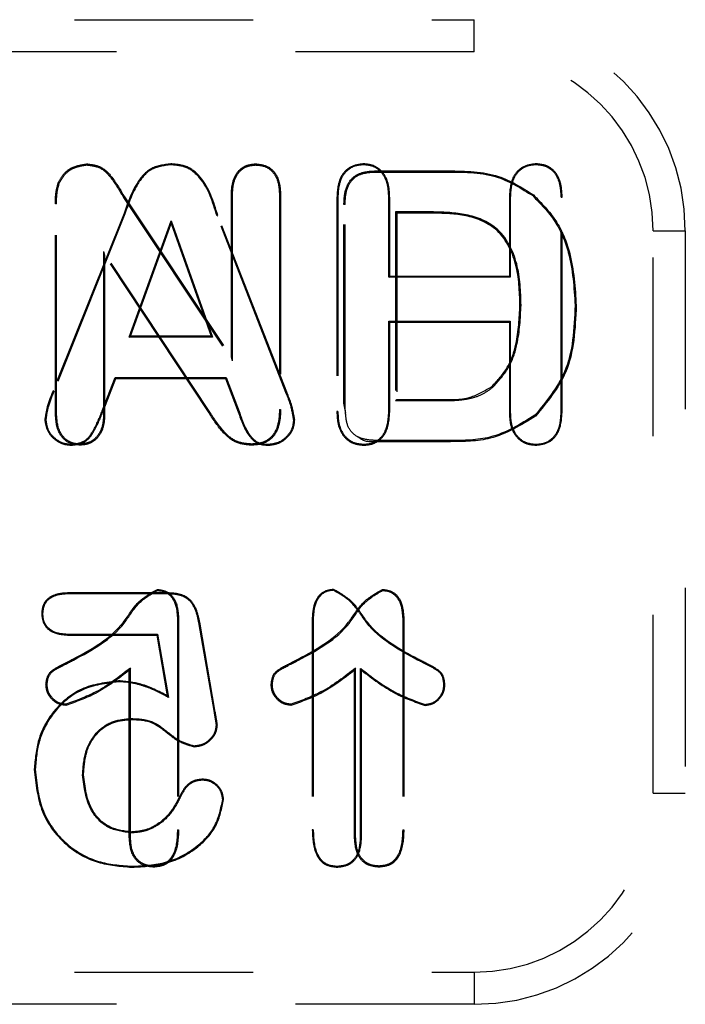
# Model space of a CAD drawing. Header units: inches. Extents: x 1772 to 2706, y -534 to -52.
# Tile 58 of 61: x 1903.386 to 1903.758, y -505.627 to -505.075. Entities that reach past the tile are written whole.
import ezdxf

# ---------------------------------------------------------------- set-up
doc = ezdxf.new("R2010")
doc.units = ezdxf.units.IN
doc.header["$LTSCALE"] = 0.5
doc.header["$MEASUREMENT"] = 0
doc.linetypes.add('HIDDEN', pattern=[0.225, 0.15, -0.075])
doc.layers.add('SID-M-H', color=4, linetype='HIDDEN')

msp = doc.modelspace()

# ---------------------------------------------------------------- linework, layer by layer
at = {"layer": 'SID-M-H'}
for p, q in [((1902.6166, -505.07543), (1903.64022, -505.07543)), ((1903.64022, -505.09347), (1903.64022, -505.07543)), ((1903.64022, -505.09347), (1902.6166, -505.09347)), ((1903.42347, -505.15676), (1903.42347, -505.15614)), ((1903.47056, -505.15666), (1903.47056, -505.15614)), ((1903.51802, -505.15676), (1903.51802, -505.15614)), ((1903.57836, -505.15666), (1903.57836, -505.15614)), ((1903.67482, -505.15666), (1903.67482, -505.15614)), ((1903.58548, -505.1607), (1903.58547, -505.16008)), ((1903.58547, -505.16008), (1903.62585, -505.16008)), ((1903.58548, -505.1607), (1903.62585, -505.1607)), ((1903.62585, -505.1607), (1903.62585, -505.16008)), ((1903.40814, -505.16695), (1903.40757, -505.16672)), ((1903.50501, -505.17381), (1903.50439, -505.17379)), ((1903.50439, -505.26441), (1903.50439, -505.17379)), ((1903.50501, -505.26645), (1903.50501, -505.17381)), ((1903.53133, -505.17381), (1903.53195, -505.17379)), ((1903.53133, -505.17381), (1903.53133, -505.29356)), ((1903.53195, -505.17379), (1903.53195, -505.29357)), ((1903.67295, -505.17393), (1903.67334, -505.17346)), ((1903.40658, -505.17847), (1903.40597, -505.17847)), ((1903.40597, -505.29597), (1903.40597, -505.17847)), ((1903.40658, -505.29596), (1903.40658, -505.17847)), ((1903.44402, -505.17496), (1903.44454, -505.17463)), ((1903.44402, -505.17496), (1903.50501, -505.26645)), ((1903.44454, -505.17463), (1903.50439, -505.26441)), ((1903.56345, -505.17484), (1903.56345, -505.29483)), ((1903.56396, -505.17485), (1903.56345, -505.17484)), ((1903.56396, -505.17485), (1903.56396, -505.29482)), ((1903.568, -505.17891), (1903.56738, -505.1789)), ((1903.56738, -505.29003), (1903.56738, -505.1789)), ((1903.568, -505.29002), (1903.568, -505.17891)), ((1903.59246, -505.17503), (1903.59297, -505.17503)), ((1903.59246, -505.21965), (1903.59246, -505.17503)), ((1903.59297, -505.21913), (1903.59297, -505.17503)), ((1903.6599, -505.17503), (1903.6599, -505.21913)), ((1903.66042, -505.17503), (1903.6599, -505.17503)), ((1903.66042, -505.17503), (1903.66042, -505.21965)), ((1903.68891, -505.17485), (1903.68943, -505.17484)), ((1903.68891, -505.29482), (1903.68891, -505.17485)), ((1903.68943, -505.29483), (1903.68943, -505.17484)), ((1903.44404, -505.18493), (1903.40467, -505.28317)), ((1903.44452, -505.18512), (1903.44404, -505.18493)), ((1903.61752, -505.18308), (1903.59629, -505.18308)), ((1903.59629, -505.18308), (1903.59629, -505.28865)), ((1903.59629, -505.18308), (1903.59691, -505.1837)), ((1903.59691, -505.1837), (1903.59691, -505.28803)), ((1903.61752, -505.1837), (1903.59691, -505.1837)), ((1903.61752, -505.18308), (1903.61752, -505.1837)), ((1903.44452, -505.18512), (1903.40515, -505.28336)), ((1903.44731, -505.25311), (1903.47078, -505.18807)), ((1903.44804, -505.2526), (1903.47077, -505.1896)), ((1903.47078, -505.18807), (1903.47077, -505.1896)), ((1903.47077, -505.1896), (1903.49307, -505.2526)), ((1903.47078, -505.18807), (1903.4938, -505.25311)), ((1903.49637, -505.1853), (1903.49686, -505.18511)), ((1903.53492, -505.28419), (1903.49637, -505.1853)), ((1903.53539, -505.284), (1903.49686, -505.18511)), ((1903.74029, -505.5085), (1903.74029, -505.19354)), ((1903.74029, -505.19354), (1903.75833, -505.19354)), ((1903.75833, -505.19354), (1903.75833, -505.5085)), ((1903.49242, -505.29519), (1903.43291, -505.20526)), ((1903.43291, -505.20526), (1903.43291, -505.29605)), ((1903.43291, -505.20526), (1903.43352, -505.20732)), ((1903.43352, -505.20732), (1903.43352, -505.29606)), ((1903.4919, -505.29553), (1903.43352, -505.20732)), ((1903.59246, -505.21965), (1903.59297, -505.21913)), ((1903.66042, -505.21965), (1903.59246, -505.21965)), ((1903.6599, -505.21913), (1903.59297, -505.21913)), ((1903.66042, -505.21965), (1903.6599, -505.21913)), ((1903.66643, -505.23528), (1903.66581, -505.23528)), ((1903.69669, -505.23549), (1903.6973, -505.2355)), ((1903.59246, -505.24421), (1903.59297, -505.24472)), ((1903.59246, -505.24421), (1903.66042, -505.24421)), ((1903.59246, -505.2951), (1903.59246, -505.24421)), ((1903.59297, -505.2951), (1903.59297, -505.24472)), ((1903.59297, -505.24472), (1903.6599, -505.24472)), ((1903.66042, -505.24421), (1903.6599, -505.24472)), ((1903.6599, -505.24472), (1903.6599, -505.2951)), ((1903.66042, -505.24421), (1903.66042, -505.2951)), ((1903.44731, -505.25311), (1903.44804, -505.2526)), ((1903.4938, -505.25311), (1903.44731, -505.25311)), ((1903.49307, -505.2526), (1903.44804, -505.2526)), ((1903.4938, -505.25311), (1903.49307, -505.2526)), ((1903.50501, -505.26645), (1903.50439, -505.26441)), ((1903.43216, -505.29438), (1903.43948, -505.2757)), ((1903.43263, -505.29458), (1903.43983, -505.27622)), ((1903.43948, -505.2757), (1903.43983, -505.27622)), ((1903.43948, -505.2757), (1903.50142, -505.2757)), ((1903.43983, -505.27622), (1903.50107, -505.27622)), ((1903.50142, -505.2757), (1903.50107, -505.27622)), ((1903.50107, -505.27622), (1903.50827, -505.29498)), ((1903.50142, -505.2757), (1903.50875, -505.29479)), ((1903.40515, -505.28336), (1903.40467, -505.28317)), ((1903.53492, -505.28419), (1903.53539, -505.284)), ((1903.65053, -505.28127), (1903.65012, -505.2808)), ((1903.59629, -505.28865), (1903.59691, -505.28803)), ((1903.59629, -505.28865), (1903.62057, -505.28865)), ((1903.59691, -505.28803), (1903.62056, -505.28803)), ((1903.62057, -505.28865), (1903.62056, -505.28803)), ((1903.43216, -505.29438), (1903.43263, -505.29458)), ((1903.49242, -505.29519), (1903.4919, -505.29553)), ((1903.50875, -505.29479), (1903.50827, -505.29498)), ((1903.53133, -505.29356), (1903.53195, -505.29357)), ((1903.56396, -505.29482), (1903.56345, -505.29483)), ((1903.568, -505.29002), (1903.56738, -505.29003)), ((1903.56834, -505.29572), (1903.56738, -505.29003)), ((1903.59246, -505.2951), (1903.59297, -505.2951)), ((1903.66042, -505.2951), (1903.6599, -505.2951)), ((1903.68891, -505.29482), (1903.68943, -505.29483)), ((1903.40058, -505.29949), (1903.40006, -505.2995)), ((1903.40658, -505.29596), (1903.40597, -505.29597)), ((1903.43291, -505.29605), (1903.43352, -505.29606)), ((1903.53931, -505.29968), (1903.53982, -505.29969)), ((1903.67419, -505.29689), (1903.67461, -505.29735)), ((1903.58686, -505.31103), (1903.58685, -505.31165)), ((1903.6269, -505.31165), (1903.58685, -505.31165)), ((1903.6269, -505.31103), (1903.58686, -505.31103)), ((1903.6269, -505.31103), (1903.6269, -505.31165)), ((1903.41495, -505.3131), (1903.41495, -505.31362)), ((1903.41974, -505.313), (1903.41975, -505.31362)), ((1903.51562, -505.313), (1903.51562, -505.31362)), ((1903.52524, -505.3131), (1903.52524, -505.31362)), ((1903.57837, -505.3131), (1903.57836, -505.31362)), ((1903.67482, -505.3131), (1903.67482, -505.31362)), ((1903.46301, -505.39495), (1903.46302, -505.39433)), ((1903.56152, -505.39485), (1903.56151, -505.39433)), ((1903.589, -505.39495), (1903.58901, -505.39433)), ((1903.41391, -505.39681), (1903.4139, -505.3963)), ((1903.46844, -505.3963), (1903.4139, -505.3963)), ((1903.46843, -505.39681), (1903.41391, -505.39681)), ((1903.46843, -505.39681), (1903.46844, -505.3963)), ((1903.39879, -505.40826), (1903.39828, -505.40826)), ((1903.47424, -505.4103), (1903.47486, -505.41029)), ((1903.47424, -505.4103), (1903.47424, -505.52898)), ((1903.47486, -505.41029), (1903.47486, -505.52899)), ((1903.54967, -505.41029), (1903.54967, -505.52899)), ((1903.55018, -505.4103), (1903.54967, -505.41029)), ((1903.55018, -505.4103), (1903.55018, -505.52898)), ((1903.60023, -505.4103), (1903.60085, -505.41029)), ((1903.60023, -505.4103), (1903.60023, -505.52898)), ((1903.60085, -505.41029), (1903.60085, -505.52899)), ((1903.4862, -505.41288), (1903.48671, -505.41278)), ((1903.4949, -505.46319), (1903.4862, -505.41288)), ((1903.49541, -505.4631), (1903.48671, -505.41278)), ((1903.4133, -505.4194), (1903.41329, -505.41992)), ((1903.41329, -505.41992), (1903.46262, -505.41992)), ((1903.4133, -505.4194), (1903.46306, -505.4194)), ((1903.46306, -505.4194), (1903.46262, -505.41992)), ((1903.46262, -505.41992), (1903.46853, -505.45388)), ((1903.46306, -505.4194), (1903.46922, -505.45485)), ((1903.41602, -505.43398), (1903.41575, -505.43342)), ((1903.44792, -505.43838), (1903.4473, -505.4396)), ((1903.44792, -505.53316), (1903.44792, -505.43838)), ((1903.542, -505.43398), (1903.54173, -505.43342)), ((1903.57391, -505.43838), (1903.57329, -505.4396)), ((1903.57391, -505.53316), (1903.57391, -505.43838)), ((1903.57671, -505.43858), (1903.57723, -505.4396)), ((1903.57671, -505.53316), (1903.57671, -505.43858)), ((1903.60856, -505.43389), (1903.60878, -505.43342)), ((1903.4473, -505.53317), (1903.4473, -505.4396)), ((1903.57329, -505.53317), (1903.57329, -505.4396)), ((1903.57723, -505.53317), (1903.57723, -505.4396)), ((1903.4013, -505.44772), (1903.40068, -505.44772)), ((1903.44134, -505.44603), (1903.44134, -505.44551)), ((1903.52728, -505.44772), (1903.52666, -505.44772)), ((1903.62334, -505.44772), (1903.62385, -505.44772)), ((1903.46922, -505.45485), (1903.46853, -505.45388)), ((1903.4118, -505.45867), (1903.41181, -505.45929)), ((1903.53779, -505.45867), (1903.53779, -505.45929)), ((1903.61273, -505.45877), (1903.61272, -505.45929)), ((1903.4949, -505.46319), (1903.49541, -505.4631)), ((1903.44785, -505.46665), (1903.44786, -505.46716)), ((1903.49603, -505.47025), (1903.49655, -505.47024)), ((1903.48358, -505.4819), (1903.48357, -505.48242)), ((1903.39467, -505.49506), (1903.39415, -505.49506)), ((1903.4212, -505.49814), (1903.42171, -505.49814)), ((1903.48824, -505.50114), (1903.48824, -505.50063)), ((1903.74029, -505.5085), (1903.75833, -505.5085)), ((1903.47573, -505.5109), (1903.47526, -505.51069)), ((1903.49957, -505.51189), (1903.50008, -505.51189)), ((1903.44829, -505.53067), (1903.44829, -505.53016)), ((1903.47424, -505.52898), (1903.47486, -505.52899)), ((1903.55018, -505.52898), (1903.54967, -505.52899)), ((1903.60023, -505.52898), (1903.60085, -505.52899)), ((1903.44792, -505.53316), (1903.4473, -505.53317)), ((1903.57391, -505.53316), (1903.57329, -505.53317)), ((1903.57671, -505.53316), (1903.57723, -505.53317)), ((1903.44869, -505.54932), (1903.44869, -505.54984)), ((1903.46099, -505.54922), (1903.46099, -505.54984)), ((1903.56354, -505.54932), (1903.56354, -505.54984)), ((1903.58698, -505.54922), (1903.58698, -505.54984)), ((1902.6166, -505.60857), (1903.64022, -505.60857)), ((1903.64022, -505.60857), (1903.64022, -505.62661)), ((1903.64022, -505.62661), (1902.6166, -505.62661))]:
    msp.add_line(p, q, dxfattribs=at)
for centre, radius, start, end in [((1903.64022, -505.19354), 0.11811, 0, 90), ((1903.64022, -505.19354), 0.10007, 0, 90), ((1903.64022, -505.5085), 0.11811, 270, 0), ((1903.64022, -505.5085), 0.10007, 270, 0)]:
    msp.add_arc(centre, radius, start, end, dxfattribs=at)
for points, knots in [([(1903.40757, -505.16672), (1903.40847, -505.16506), (1903.41028, -505.16174), (1903.4157, -505.15742), (1903.42053, -505.15662), (1903.42347, -505.15614)], [0, 0, 0, 0, 0.280849, 0.561813, 1, 1, 1, 1]), ([(1903.40814, -505.16695), (1903.40902, -505.16535), (1903.41076, -505.16215), (1903.41599, -505.15799), (1903.42063, -505.15723), (1903.42347, -505.15676)], [0, 0, 0, 0, 0.281073, 0.561747, 1, 1, 1, 1]), ([(1903.42347, -505.15614), (1903.42627, -505.15648), (1903.4319, -505.15716), (1903.4389, -505.16477), (1903.4424, -505.17088), (1903.44454, -505.17463)], [0, 0, 0, 0, 0.278583, 0.557982, 1, 1, 1, 1]), ([(1903.42347, -505.15676), (1903.42618, -505.15709), (1903.43161, -505.15774), (1903.43845, -505.16522), (1903.44189, -505.17124), (1903.44402, -505.17496)], [0, 0, 0, 0, 0.274516, 0.550822, 1, 1, 1, 1]), ([(1903.47056, -505.15614), (1903.46652, -505.15664), (1903.45845, -505.15764), (1903.44924, -505.16952), (1903.44602, -505.17907), (1903.44404, -505.18493)], [0, 0, 0, 0, 0.278352, 0.557174, 1, 1, 1, 1]), ([(1903.47056, -505.15666), (1903.46661, -505.15714), (1903.45872, -505.15812), (1903.44967, -505.16984), (1903.44649, -505.17928), (1903.44452, -505.18512)], [0, 0, 0, 0, 0.275932, 0.552684, 1, 1, 1, 1]), ([(1903.49686, -505.18511), (1903.49451, -505.17738), (1903.49125, -505.16663), (1903.48001, -505.15694), (1903.47371, -505.15641), (1903.47056, -505.15614)], [0, 0, 0, 0, 0.561076, 0.780337, 1, 1, 1, 1]), ([(1903.49637, -505.1853), (1903.49406, -505.17762), (1903.49085, -505.167), (1903.47979, -505.15743), (1903.47364, -505.15692), (1903.47056, -505.15666)], [0, 0, 0, 0, 0.565386, 0.782016, 1, 1, 1, 1]), ([(1903.50439, -505.17379), (1903.50449, -505.17143), (1903.50468, -505.16673), (1903.50742, -505.16054), (1903.51243, -505.15666), (1903.51615, -505.15631), (1903.51802, -505.15614)], [0, 0, 0, 0, 0.281084, 0.560437, 0.779976, 1, 1, 1, 1]), ([(1903.50501, -505.17381), (1903.5051, -505.17149), (1903.50529, -505.16693), (1903.50791, -505.16096), (1903.51268, -505.15726), (1903.51623, -505.15693), (1903.51802, -505.15676)], [0, 0, 0, 0, 0.2865379, 0.5647372, 0.7807789, 1, 1, 1, 1]), ([(1903.51802, -505.15614), (1903.52042, -505.15642), (1903.52523, -505.15698), (1903.53135, -505.1638), (1903.53172, -505.17), (1903.53195, -505.17379)], [0, 0, 0, 0, 0.280086, 0.559505, 1, 1, 1, 1]), ([(1903.51802, -505.15676), (1903.51955, -505.15687), (1903.5226, -505.15708), (1903.52663, -505.15944), (1903.53079, -505.16481), (1903.53111, -505.17008), (1903.53133, -505.17381)], [0, 0, 0, 0, 0.187471, 0.371306, 0.556169, 1, 1, 1, 1]), ([(1903.57836, -505.15614), (1903.57582, -505.15646), (1903.57074, -505.1571), (1903.56409, -505.16419), (1903.56369, -505.1708), (1903.56345, -505.17484)], [0, 0, 0, 0, 0.280081, 0.559648, 1, 1, 1, 1]), ([(1903.57836, -505.15666), (1903.57672, -505.15678), (1903.57345, -505.15703), (1903.56913, -505.15956), (1903.56454, -505.16521), (1903.5642, -505.17086), (1903.56396, -505.17485)], [0, 0, 0, 0, 0.18693, 0.372473, 0.557811, 1, 1, 1, 1]), ([(1903.59297, -505.17503), (1903.59287, -505.1725), (1903.59266, -505.16747), (1903.58966, -505.16089), (1903.58434, -505.15672), (1903.58036, -505.15633), (1903.57836, -505.15614)], [0, 0, 0, 0, 0.280888, 0.560214, 0.779969, 1, 1, 1, 1]), ([(1903.59246, -505.17503), (1903.59236, -505.17255), (1903.59216, -505.16764), (1903.58926, -505.16124), (1903.58413, -505.15721), (1903.58029, -505.15684), (1903.57836, -505.15666)], [0, 0, 0, 0, 0.284727, 0.563281, 0.780601, 1, 1, 1, 1]), ([(1903.67482, -505.15614), (1903.67226, -505.15646), (1903.66714, -505.15711), (1903.66054, -505.16433), (1903.66014, -505.17096), (1903.6599, -505.17503)], [0, 0, 0, 0, 0.280034, 0.559546, 1, 1, 1, 1]), ([(1903.67482, -505.15666), (1903.67317, -505.15678), (1903.66988, -505.15703), (1903.66554, -505.1596), (1903.66099, -505.16534), (1903.66066, -505.17103), (1903.66042, -505.17503)], [0, 0, 0, 0, 0.186869, 0.372224, 0.557591, 1, 1, 1, 1]), ([(1903.68943, -505.17484), (1903.68932, -505.17233), (1903.6891, -505.16732), (1903.68619, -505.1607), (1903.68077, -505.15666), (1903.67681, -505.15631), (1903.67482, -505.15614)], [0, 0, 0, 0, 0.281071, 0.560251, 0.779908, 1, 1, 1, 1]), ([(1903.68891, -505.17485), (1903.68881, -505.17237), (1903.6886, -505.16749), (1903.68579, -505.16105), (1903.68057, -505.15716), (1903.67674, -505.15682), (1903.67482, -505.15666)], [0, 0, 0, 0, 0.2851229, 0.5632508, 0.7804106, 1, 1, 1, 1]), ([(1903.56738, -505.1789), (1903.56749, -505.17608), (1903.56771, -505.17047), (1903.57186, -505.16317), (1903.57884, -505.16035), (1903.58326, -505.16017), (1903.58547, -505.16008)], [0, 0, 0, 0, 0.281217, 0.55852, 0.778801, 1, 1, 1, 1]), ([(1903.568, -505.17891), (1903.56811, -505.17614), (1903.56831, -505.17071), (1903.57229, -505.16366), (1903.57902, -505.16096), (1903.58331, -505.16078), (1903.58548, -505.1607)], [0, 0, 0, 0, 0.284844, 0.557903, 0.775933, 1, 1, 1, 1]), ([(1903.62585, -505.16008), (1903.63548, -505.16017), (1903.65263, -505.16033), (1903.66703, -505.16945), (1903.67334, -505.17346)], [0, 0, 0, 0, 0.561241, 1, 1, 1, 1]), ([(1903.62585, -505.1607), (1903.63542, -505.16078), (1903.65242, -505.16094), (1903.6667, -505.16998), (1903.67295, -505.17393)], [0, 0, 0, 0, 0.56265, 1, 1, 1, 1]), ([(1903.40597, -505.17847), (1903.40599, -505.17624), (1903.40604, -505.17225), (1903.4071, -505.16841), (1903.40757, -505.16672)], [0, 0, 0, 0, 0.560267, 1, 1, 1, 1]), ([(1903.40658, -505.17847), (1903.40661, -505.17627), (1903.40665, -505.17236), (1903.40769, -505.16859), (1903.40814, -505.16695)], [0, 0, 0, 0, 0.562942, 1, 1, 1, 1]), ([(1903.67295, -505.17393), (1903.67739, -505.1785), (1903.68629, -505.18764), (1903.69512, -505.20909), (1903.69609, -505.22547), (1903.69669, -505.23549)], [0, 0, 0, 0, 0.279353, 0.559071, 1, 1, 1, 1]), ([(1903.67334, -505.17346), (1903.67784, -505.17807), (1903.68682, -505.18729), (1903.69572, -505.20892), (1903.6967, -505.22541), (1903.6973, -505.2355)], [0, 0, 0, 0, 0.279841, 0.559914, 1, 1, 1, 1]), ([(1903.66643, -505.23528), (1903.66621, -505.22754), (1903.66577, -505.21208), (1903.65532, -505.19119), (1903.63577, -505.18356), (1903.62361, -505.18324), (1903.61752, -505.18308)], [0, 0, 0, 0, 0.280118, 0.559528, 0.779748, 1, 1, 1, 1]), ([(1903.66581, -505.23528), (1903.66559, -505.22759), (1903.66516, -505.2123), (1903.65488, -505.19166), (1903.63558, -505.18417), (1903.62356, -505.18386), (1903.61752, -505.1837)], [0, 0, 0, 0, 0.281598, 0.559858, 0.778529, 1, 1, 1, 1]), ([(1903.65012, -505.2808), (1903.65328, -505.27738), (1903.65961, -505.27051), (1903.6649, -505.25445), (1903.66546, -505.24255), (1903.66581, -505.23528)], [0, 0, 0, 0, 0.279388, 0.559497, 1, 1, 1, 1]), ([(1903.65053, -505.28127), (1903.65374, -505.27779), (1903.66015, -505.27084), (1903.66551, -505.2546), (1903.66608, -505.2426), (1903.66643, -505.23528)], [0, 0, 0, 0, 0.2806863, 0.5613066, 1, 1, 1, 1]), ([(1903.69669, -505.23549), (1903.69613, -505.24844), (1903.69513, -505.27149), (1903.68057, -505.28915), (1903.67419, -505.29689)], [0, 0, 0, 0, 0.561588, 1, 1, 1, 1]), ([(1903.6973, -505.2355), (1903.69674, -505.24852), (1903.69572, -505.27175), (1903.68105, -505.28954), (1903.67461, -505.29735)], [0, 0, 0, 0, 0.5607742, 1, 1, 1, 1]), ([(1903.40467, -505.28317), (1903.40345, -505.28612), (1903.40126, -505.29139), (1903.40043, -505.29703), (1903.40006, -505.2995)], [0, 0, 0, 0, 0.560732, 1, 1, 1, 1]), ([(1903.40515, -505.28336), (1903.40393, -505.2863), (1903.40177, -505.2915), (1903.40094, -505.29707), (1903.40058, -505.29949)], [0, 0, 0, 0, 0.564632, 1, 1, 1, 1]), ([(1903.53931, -505.29968), (1903.53881, -505.29672), (1903.53792, -505.29139), (1903.53584, -505.28641), (1903.53492, -505.28419)], [0, 0, 0, 0, 0.55518, 1, 1, 1, 1]), ([(1903.53982, -505.29969), (1903.53932, -505.29667), (1903.53843, -505.29127), (1903.53632, -505.28623), (1903.53539, -505.284)], [0, 0, 0, 0, 0.558722, 1, 1, 1, 1]), ([(1903.62056, -505.28803), (1903.62651, -505.2882), (1903.63709, -505.28849), (1903.64615, -505.28314), (1903.65012, -505.2808)], [0, 0, 0, 0, 0.561865, 1, 1, 1, 1]), ([(1903.62057, -505.28865), (1903.62412, -505.28866), (1903.62999, -505.28868), (1903.63811, -505.28753), (1903.64486, -505.28543), (1903.64864, -505.28266), (1903.65053, -505.28127)], [0, 0, 0, 0, 0.3371582, 0.5573862, 0.7783388, 1, 1, 1, 1]), ([(1903.41495, -505.3131), (1903.41753, -505.31278), (1903.42271, -505.31214), (1903.42826, -505.30417), (1903.43067, -505.29813), (1903.43216, -505.29438)], [0, 0, 0, 0, 0.274157, 0.549626, 1, 1, 1, 1]), ([(1903.41495, -505.31362), (1903.41763, -505.31329), (1903.42299, -505.31262), (1903.42869, -505.30449), (1903.43113, -505.29835), (1903.43263, -505.29458)], [0, 0, 0, 0, 0.278317, 0.557222, 1, 1, 1, 1]), ([(1903.51562, -505.313), (1903.51273, -505.31275), (1903.50695, -505.31224), (1903.49888, -505.30521), (1903.49488, -505.29901), (1903.49242, -505.29519)], [0, 0, 0, 0, 0.276892, 0.553671, 1, 1, 1, 1]), ([(1903.50827, -505.29498), (1903.50989, -505.29988), (1903.51214, -505.30667), (1903.51908, -505.31333), (1903.52318, -505.31352), (1903.52524, -505.31362)], [0, 0, 0, 0, 0.561989, 0.779811, 1, 1, 1, 1]), ([(1903.50875, -505.29479), (1903.51035, -505.29965), (1903.51255, -505.3063), (1903.5193, -505.31284), (1903.52324, -505.31301), (1903.52524, -505.3131)], [0, 0, 0, 0, 0.570238, 0.781456, 1, 1, 1, 1]), ([(1903.53133, -505.29356), (1903.53122, -505.29627), (1903.53101, -505.30161), (1903.5279, -505.30871), (1903.52191, -505.31259), (1903.51773, -505.31286), (1903.51562, -505.313)], [0, 0, 0, 0, 0.285341, 0.563253, 0.779013, 1, 1, 1, 1]), ([(1903.53195, -505.29357), (1903.53184, -505.29632), (1903.53161, -505.30182), (1903.52837, -505.30915), (1903.52214, -505.31319), (1903.5178, -505.31348), (1903.51562, -505.31362)], [0, 0, 0, 0, 0.281015, 0.560259, 0.779609, 1, 1, 1, 1]), ([(1903.56345, -505.29483), (1903.56355, -505.29736), (1903.56377, -505.30242), (1903.56693, -505.30899), (1903.57237, -505.31303), (1903.57636, -505.31342), (1903.57836, -505.31362)], [0, 0, 0, 0, 0.28083, 0.55995, 0.779886, 1, 1, 1, 1]), ([(1903.56396, -505.29482), (1903.56407, -505.29731), (1903.56427, -505.30225), (1903.56733, -505.30862), (1903.57257, -505.31254), (1903.57643, -505.31292), (1903.57837, -505.3131)], [0, 0, 0, 0, 0.284357, 0.562396, 0.78031, 1, 1, 1, 1]), ([(1903.58686, -505.31103), (1903.58476, -505.31096), (1903.5806, -505.31082), (1903.57451, -505.3092), (1903.56955, -505.30444), (1903.56824, -505.29738), (1903.56808, -505.2925), (1903.568, -505.29002)], [0, 0, 0, 0, 0.189902, 0.375243, 0.556467, 0.775012, 1, 1, 1, 1]), ([(1903.57836, -505.31362), (1903.58003, -505.31349), (1903.58337, -505.31324), (1903.58779, -505.31065), (1903.59234, -505.30481), (1903.59271, -505.29911), (1903.59297, -505.2951)], [0, 0, 0, 0, 0.187122, 0.374314, 0.561191, 1, 1, 1, 1]), ([(1903.57837, -505.3131), (1903.57998, -505.31298), (1903.5832, -505.31274), (1903.58746, -505.31024), (1903.59185, -505.30457), (1903.59221, -505.29901), (1903.59246, -505.2951)], [0, 0, 0, 0, 0.186752, 0.372098, 0.557142, 1, 1, 1, 1]), ([(1903.6599, -505.2951), (1903.66001, -505.29762), (1903.66022, -505.30264), (1903.66343, -505.30913), (1903.66887, -505.31307), (1903.67284, -505.31344), (1903.67482, -505.31362)], [0, 0, 0, 0, 0.280868, 0.559955, 0.779937, 1, 1, 1, 1]), ([(1903.66042, -505.2951), (1903.66052, -505.29757), (1903.66073, -505.30246), (1903.66383, -505.30877), (1903.66907, -505.31257), (1903.6729, -505.31293), (1903.67482, -505.3131)], [0, 0, 0, 0, 0.284432, 0.562362, 0.780435, 1, 1, 1, 1]), ([(1903.67482, -505.3131), (1903.67645, -505.31298), (1903.6797, -505.31272), (1903.68398, -505.31016), (1903.68833, -505.30437), (1903.68867, -505.29877), (1903.68891, -505.29482)], [0, 0, 0, 0, 0.187267, 0.371768, 0.557025, 1, 1, 1, 1]), ([(1903.67482, -505.31362), (1903.67736, -505.3133), (1903.68244, -505.31267), (1903.6888, -505.30537), (1903.68919, -505.29883), (1903.68943, -505.29483)], [0, 0, 0, 0, 0.279989, 0.559343, 1, 1, 1, 1]), ([(1903.40006, -505.2995), (1903.4004, -505.30161), (1903.40108, -505.30584), (1903.40521, -505.31033), (1903.40994, -505.3132), (1903.41328, -505.31348), (1903.41495, -505.31362)], [0, 0, 0, 0, 0.278881, 0.559197, 0.779567, 1, 1, 1, 1]), ([(1903.40058, -505.29949), (1903.4009, -505.30152), (1903.40156, -505.3056), (1903.40554, -505.30993), (1903.41011, -505.3127), (1903.41333, -505.31297), (1903.41495, -505.3131)], [0, 0, 0, 0, 0.277847, 0.559039, 0.778736, 1, 1, 1, 1]), ([(1903.41975, -505.31362), (1903.41737, -505.3133), (1903.41262, -505.31267), (1903.40663, -505.30585), (1903.40622, -505.29972), (1903.40597, -505.29597)], [0, 0, 0, 0, 0.2797365, 0.5592898, 1, 1, 1, 1]), ([(1903.41974, -505.313), (1903.41823, -505.31288), (1903.41521, -505.31265), (1903.41127, -505.31021), (1903.40719, -505.30487), (1903.40683, -505.29964), (1903.40658, -505.29596)], [0, 0, 0, 0, 0.186641, 0.370922, 0.55582, 1, 1, 1, 1]), ([(1903.43291, -505.29605), (1903.43281, -505.29836), (1903.43263, -505.30292), (1903.4298, -505.30877), (1903.42507, -505.31246), (1903.42152, -505.31282), (1903.41974, -505.313)], [0, 0, 0, 0, 0.286054, 0.564243, 0.781108, 1, 1, 1, 1]), ([(1903.43352, -505.29606), (1903.43343, -505.29842), (1903.43323, -505.30312), (1903.43028, -505.3092), (1903.42532, -505.31305), (1903.4216, -505.31343), (1903.41975, -505.31362)], [0, 0, 0, 0, 0.280987, 0.560341, 0.780079, 1, 1, 1, 1]), ([(1903.51562, -505.31362), (1903.51264, -505.31336), (1903.5067, -505.31283), (1903.49846, -505.30568), (1903.49439, -505.29939), (1903.4919, -505.29553)], [0, 0, 0, 0, 0.279312, 0.558806, 1, 1, 1, 1]), ([(1903.52524, -505.3131), (1903.52725, -505.31284), (1903.53127, -505.31231), (1903.53574, -505.3087), (1903.53877, -505.30441), (1903.53913, -505.30126), (1903.53931, -505.29968)], [0, 0, 0, 0, 0.279961, 0.560596, 0.780532, 1, 1, 1, 1]), ([(1903.52524, -505.31362), (1903.52732, -505.31335), (1903.53149, -505.3128), (1903.53613, -505.30905), (1903.53926, -505.3046), (1903.53964, -505.30132), (1903.53982, -505.29969)], [0, 0, 0, 0, 0.279545, 0.559617, 0.779983, 1, 1, 1, 1]), ([(1903.67419, -505.29689), (1903.66607, -505.30187), (1903.65148, -505.31082), (1903.63445, -505.31097), (1903.6269, -505.31103)], [0, 0, 0, 0, 0.5564517, 1, 1, 1, 1]), ([(1903.67461, -505.29735), (1903.6664, -505.30239), (1903.65168, -505.31143), (1903.6345, -505.31158), (1903.6269, -505.31165)], [0, 0, 0, 0, 0.557714, 1, 1, 1, 1]), ([(1903.58685, -505.31165), (1903.58344, -505.31186), (1903.57906, -505.31214), (1903.5759, -505.30945), (1903.5752, -505.30886)], [0, 0, 0, 0, 0.781522, 1, 1, 1, 1]), ([(1903.41575, -505.43342), (1903.42629, -505.42769), (1903.44101, -505.41969), (1903.45124, -505.40099), (1903.45918, -505.3965), (1903.46302, -505.39433)], [0, 0, 0, 0, 0.565817, 0.78979, 1, 1, 1, 1]), ([(1903.46302, -505.39433), (1903.46512, -505.39465), (1903.46932, -505.39531), (1903.47419, -505.40165), (1903.47461, -505.40701), (1903.47486, -505.41029)], [0, 0, 0, 0, 0.279037, 0.559272, 1, 1, 1, 1]), ([(1903.54173, -505.43342), (1903.55227, -505.42769), (1903.56699, -505.41969), (1903.57723, -505.40099), (1903.58516, -505.3965), (1903.58901, -505.39433)], [0, 0, 0, 0, 0.565817, 0.78979, 1, 1, 1, 1]), ([(1903.56151, -505.39433), (1903.55941, -505.39465), (1903.55521, -505.39531), (1903.55034, -505.40165), (1903.54992, -505.40701), (1903.54967, -505.41029)], [0, 0, 0, 0, 0.279024, 0.559292, 1, 1, 1, 1]), ([(1903.60878, -505.43342), (1903.59824, -505.42769), (1903.58352, -505.41969), (1903.57329, -505.40099), (1903.56535, -505.3965), (1903.56151, -505.39433)], [0, 0, 0, 0, 0.5658165, 0.7897896, 1, 1, 1, 1]), ([(1903.58901, -505.39433), (1903.5911, -505.39465), (1903.59531, -505.39531), (1903.60018, -505.40165), (1903.60059, -505.40701), (1903.60085, -505.41029)], [0, 0, 0, 0, 0.279037, 0.559272, 1, 1, 1, 1]), ([(1903.4139, -505.3963), (1903.41181, -505.39638), (1903.40764, -505.39654), (1903.402, -505.39873), (1903.39865, -505.4033), (1903.3984, -505.4066), (1903.39828, -505.40826)], [0, 0, 0, 0, 0.281133, 0.560708, 0.77978, 1, 1, 1, 1]), ([(1903.41391, -505.39681), (1903.41185, -505.39689), (1903.4078, -505.39705), (1903.40235, -505.39913), (1903.39915, -505.4035), (1903.39891, -505.40666), (1903.39879, -505.40826)], [0, 0, 0, 0, 0.286497, 0.56529, 0.779799, 1, 1, 1, 1]), ([(1903.41602, -505.43398), (1903.42663, -505.42821), (1903.44143, -505.42016), (1903.45162, -505.40155), (1903.45936, -505.39707), (1903.46301, -505.39495)], [0, 0, 0, 0, 0.572016, 0.797614, 1, 1, 1, 1]), ([(1903.46301, -505.39495), (1903.46435, -505.39506), (1903.467, -505.39528), (1903.4703, -505.39768), (1903.47366, -505.40249), (1903.474, -505.40707), (1903.47424, -505.4103)], [0, 0, 0, 0, 0.18611, 0.369094, 0.554541, 1, 1, 1, 1]), ([(1903.4862, -505.41288), (1903.48568, -505.41039), (1903.48466, -505.4055), (1903.4806, -505.39934), (1903.47435, -505.39705), (1903.47042, -505.39689), (1903.46843, -505.39681)], [0, 0, 0, 0, 0.2840163, 0.559513, 0.7770643, 1, 1, 1, 1]), ([(1903.48671, -505.41278), (1903.48618, -505.41026), (1903.48513, -505.40524), (1903.48093, -505.39892), (1903.4745, -505.39654), (1903.47046, -505.39638), (1903.46844, -505.3963)], [0, 0, 0, 0, 0.280904, 0.559344, 0.779202, 1, 1, 1, 1]), ([(1903.542, -505.43398), (1903.55262, -505.42821), (1903.56742, -505.42016), (1903.57761, -505.40155), (1903.58534, -505.39707), (1903.589, -505.39495)], [0, 0, 0, 0, 0.572016, 0.797614, 1, 1, 1, 1]), ([(1903.56152, -505.39485), (1903.56017, -505.39496), (1903.5575, -505.39518), (1903.55416, -505.39759), (1903.55078, -505.40245), (1903.55043, -505.40706), (1903.55018, -505.4103)], [0, 0, 0, 0, 0.186283, 0.369271, 0.555719, 1, 1, 1, 1]), ([(1903.60856, -505.43389), (1903.59796, -505.42812), (1903.58317, -505.42008), (1903.57297, -505.40145), (1903.5652, -505.39697), (1903.56152, -505.39485)], [0, 0, 0, 0, 0.57098, 0.796306, 1, 1, 1, 1]), ([(1903.589, -505.39495), (1903.59033, -505.39506), (1903.59298, -505.39528), (1903.59628, -505.39768), (1903.59965, -505.40249), (1903.59999, -505.40707), (1903.60023, -505.4103)], [0, 0, 0, 0, 0.18611, 0.369094, 0.554541, 1, 1, 1, 1]), ([(1903.39828, -505.40826), (1903.39855, -505.41028), (1903.3991, -505.41431), (1903.40489, -505.41937), (1903.4101, -505.41971), (1903.41329, -505.41992)], [0, 0, 0, 0, 0.279706, 0.559386, 1, 1, 1, 1]), ([(1903.39879, -505.40826), (1903.39889, -505.40955), (1903.3991, -505.41211), (1903.40119, -505.41545), (1903.40572, -505.41891), (1903.41016, -505.4192), (1903.4133, -505.4194)], [0, 0, 0, 0, 0.186956, 0.370807, 0.555945, 1, 1, 1, 1]), ([(1903.40068, -505.44772), (1903.40092, -505.44558), (1903.40142, -505.44127), (1903.40818, -505.43713), (1903.41287, -505.43483), (1903.41575, -505.43342)], [0, 0, 0, 0, 0.277972, 0.557563, 1, 1, 1, 1]), ([(1903.4013, -505.44772), (1903.40152, -505.44569), (1903.40199, -505.44159), (1903.40858, -505.43764), (1903.41317, -505.43538), (1903.41602, -505.43398)], [0, 0, 0, 0, 0.270954, 0.546277, 1, 1, 1, 1]), ([(1903.44792, -505.43838), (1903.44168, -505.44324), (1903.43065, -505.45185), (1903.41751, -505.4566), (1903.4118, -505.45867)], [0, 0, 0, 0, 0.565284, 1, 1, 1, 1]), ([(1903.52666, -505.44772), (1903.52691, -505.44558), (1903.5274, -505.44127), (1903.53416, -505.43713), (1903.53886, -505.43483), (1903.54173, -505.43342)], [0, 0, 0, 0, 0.277972, 0.557563, 1, 1, 1, 1]), ([(1903.52728, -505.44772), (1903.52751, -505.44569), (1903.52797, -505.44159), (1903.53457, -505.43764), (1903.53915, -505.43538), (1903.542, -505.43398)], [0, 0, 0, 0, 0.270954, 0.546277, 1, 1, 1, 1]), ([(1903.57391, -505.43838), (1903.56767, -505.44324), (1903.55663, -505.45185), (1903.5435, -505.4566), (1903.53779, -505.45867)], [0, 0, 0, 0, 0.565284, 1, 1, 1, 1]), ([(1903.57671, -505.43858), (1903.58292, -505.44342), (1903.59393, -505.452), (1903.60703, -505.45672), (1903.61273, -505.45877)], [0, 0, 0, 0, 0.564758, 1, 1, 1, 1]), ([(1903.62334, -505.44772), (1903.62311, -505.44567), (1903.62264, -505.44154), (1903.61601, -505.43755), (1903.61141, -505.43529), (1903.60856, -505.43389)], [0, 0, 0, 0, 0.272166, 0.548209, 1, 1, 1, 1]), ([(1903.62385, -505.44772), (1903.62361, -505.44558), (1903.62311, -505.44127), (1903.61635, -505.43713), (1903.61166, -505.43483), (1903.60878, -505.43342)], [0, 0, 0, 0, 0.277972, 0.557563, 1, 1, 1, 1]), ([(1903.4473, -505.4396), (1903.44121, -505.44433), (1903.43037, -505.45274), (1903.41746, -505.45729), (1903.41181, -505.45929)], [0, 0, 0, 0, 0.562116, 1, 1, 1, 1]), ([(1903.57329, -505.4396), (1903.5672, -505.44433), (1903.55636, -505.45274), (1903.54345, -505.45729), (1903.53779, -505.45929)], [0, 0, 0, 0, 0.562116, 1, 1, 1, 1]), ([(1903.57723, -505.4396), (1903.58332, -505.44433), (1903.59416, -505.45274), (1903.60707, -505.45729), (1903.61272, -505.45929)], [0, 0, 0, 0, 0.562116, 1, 1, 1, 1]), ([(1903.44134, -505.44551), (1903.4342, -505.44642), (1903.41993, -505.44825), (1903.40427, -505.46182), (1903.39557, -505.47824), (1903.39463, -505.48945), (1903.39415, -505.49506)], [0, 0, 0, 0, 0.279525, 0.558857, 0.77936, 1, 1, 1, 1]), ([(1903.44134, -505.44603), (1903.43428, -505.44693), (1903.42016, -505.44873), (1903.40468, -505.46215), (1903.39607, -505.4784), (1903.39514, -505.4895), (1903.39467, -505.49506)], [0, 0, 0, 0, 0.27952, 0.558563, 0.779048, 1, 1, 1, 1]), ([(1903.41181, -505.45929), (1903.41015, -505.45905), (1903.40684, -505.45856), (1903.40332, -505.45532), (1903.40107, -505.45164), (1903.40081, -505.44903), (1903.40068, -505.44772)], [0, 0, 0, 0, 0.279006, 0.559181, 0.779708, 1, 1, 1, 1]), ([(1903.4118, -505.45867), (1903.41024, -505.45844), (1903.40711, -505.45797), (1903.4038, -505.45491), (1903.40166, -505.45143), (1903.40142, -505.44896), (1903.4013, -505.44772)], [0, 0, 0, 0, 0.277566, 0.558651, 0.779074, 1, 1, 1, 1]), ([(1903.46853, -505.45388), (1903.46373, -505.45136), (1903.45516, -505.44686), (1903.44556, -505.44592), (1903.44134, -505.44551)], [0, 0, 0, 0, 0.5603112, 1, 1, 1, 1]), ([(1903.46922, -505.45485), (1903.46626, -505.45324), (1903.46139, -505.4506), (1903.45415, -505.44797), (1903.44783, -505.44636), (1903.4435, -505.44614), (1903.44134, -505.44603)], [0, 0, 0, 0, 0.341155, 0.561162, 0.78071, 1, 1, 1, 1]), ([(1903.53779, -505.45929), (1903.53614, -505.45905), (1903.53282, -505.45856), (1903.5293, -505.45532), (1903.52705, -505.45164), (1903.52679, -505.44903), (1903.52666, -505.44772)], [0, 0, 0, 0, 0.279006, 0.559181, 0.779708, 1, 1, 1, 1]), ([(1903.53779, -505.45867), (1903.53623, -505.45844), (1903.5331, -505.45797), (1903.52978, -505.45491), (1903.52765, -505.45143), (1903.5274, -505.44896), (1903.52728, -505.44772)], [0, 0, 0, 0, 0.277566, 0.558651, 0.779074, 1, 1, 1, 1]), ([(1903.61272, -505.45929), (1903.61438, -505.45905), (1903.61769, -505.45856), (1903.62121, -505.45532), (1903.62346, -505.45164), (1903.62372, -505.44903), (1903.62385, -505.44772)], [0, 0, 0, 0, 0.279006, 0.559181, 0.779708, 1, 1, 1, 1]), ([(1903.61273, -505.45877), (1903.6143, -505.45854), (1903.61746, -505.45807), (1903.62081, -505.45498), (1903.62296, -505.45146), (1903.62321, -505.44897), (1903.62334, -505.44772)], [0, 0, 0, 0, 0.2778287, 0.5587448, 0.7791788, 1, 1, 1, 1]), ([(1903.49603, -505.47025), (1903.49583, -505.46893), (1903.49548, -505.46658), (1903.49508, -505.46423), (1903.4949, -505.46319)], [0, 0, 0, 0, 0.5572677, 1, 1, 1, 1]), ([(1903.49655, -505.47024), (1903.49635, -505.4689), (1903.496, -505.46652), (1903.49559, -505.46415), (1903.49541, -505.4631)], [0, 0, 0, 0, 0.559923, 1, 1, 1, 1]), ([(1903.4212, -505.49814), (1903.42148, -505.49382), (1903.42205, -505.48518), (1903.42811, -505.47426), (1903.4376, -505.46769), (1903.44444, -505.467), (1903.44785, -505.46665)], [0, 0, 0, 0, 0.279131, 0.558986, 0.779803, 1, 1, 1, 1]), ([(1903.42171, -505.49814), (1903.42199, -505.49387), (1903.42255, -505.48536), (1903.4285, -505.47462), (1903.43781, -505.46818), (1903.44451, -505.4675), (1903.44786, -505.46716)], [0, 0, 0, 0, 0.280699, 0.560258, 0.779956, 1, 1, 1, 1]), ([(1903.44785, -505.46665), (1903.4517, -505.46675), (1903.45939, -505.46694), (1903.46797, -505.47345), (1903.47529, -505.47953), (1903.48084, -505.48112), (1903.48358, -505.4819)], [0, 0, 0, 0, 0.284058, 0.568056, 0.787581, 1, 1, 1, 1]), ([(1903.44786, -505.46716), (1903.45165, -505.46726), (1903.45924, -505.46744), (1903.46773, -505.47393), (1903.4751, -505.48003), (1903.48075, -505.48163), (1903.48357, -505.48242)], [0, 0, 0, 0, 0.279977, 0.560502, 0.78139, 1, 1, 1, 1]), ([(1903.48357, -505.48242), (1903.48541, -505.48219), (1903.48909, -505.48174), (1903.49317, -505.47844), (1903.49605, -505.47458), (1903.49638, -505.47169), (1903.49655, -505.47024)], [0, 0, 0, 0, 0.279669, 0.559699, 0.780039, 1, 1, 1, 1]), ([(1903.48358, -505.4819), (1903.48534, -505.48168), (1903.48888, -505.48125), (1903.49279, -505.47807), (1903.49555, -505.47439), (1903.49587, -505.47163), (1903.49603, -505.47025)], [0, 0, 0, 0, 0.2804984, 0.5610729, 0.7810298, 1, 1, 1, 1]), ([(1903.39415, -505.49506), (1903.39498, -505.50319), (1903.39662, -505.51943), (1903.41093, -505.53815), (1903.42954, -505.54841), (1903.4423, -505.54936), (1903.44869, -505.54984)], [0, 0, 0, 0, 0.280075, 0.559204, 0.779404, 1, 1, 1, 1]), ([(1903.39467, -505.49506), (1903.39549, -505.50313), (1903.39711, -505.51922), (1903.41128, -505.53775), (1903.42972, -505.54791), (1903.44236, -505.54885), (1903.44869, -505.54932)], [0, 0, 0, 0, 0.28038, 0.559182, 0.779118, 1, 1, 1, 1]), ([(1903.44829, -505.53067), (1903.44383, -505.53006), (1903.43491, -505.52885), (1903.42331, -505.51654), (1903.422, -505.5051), (1903.4212, -505.49814)], [0, 0, 0, 0, 0.280775, 0.562053, 1, 1, 1, 1]), ([(1903.44829, -505.53016), (1903.44392, -505.52956), (1903.43518, -505.52837), (1903.42379, -505.51627), (1903.4225, -505.50501), (1903.42171, -505.49814)], [0, 0, 0, 0, 0.279961, 0.560246, 1, 1, 1, 1]), ([(1903.48824, -505.50063), (1903.4866, -505.50078), (1903.48332, -505.50109), (1903.47836, -505.50461), (1903.47644, -505.50838), (1903.47526, -505.51069)], [0, 0, 0, 0, 0.280017, 0.560139, 1, 1, 1, 1]), ([(1903.48824, -505.50114), (1903.48666, -505.50129), (1903.48351, -505.50159), (1903.47872, -505.505), (1903.47687, -505.50866), (1903.47573, -505.5109)], [0, 0, 0, 0, 0.278569, 0.55653, 1, 1, 1, 1]), ([(1903.50008, -505.51189), (1903.49981, -505.51021), (1903.49925, -505.50684), (1903.496, -505.50324), (1903.49225, -505.50092), (1903.48958, -505.50072), (1903.48824, -505.50063)], [0, 0, 0, 0, 0.278968, 0.55929, 0.779513, 1, 1, 1, 1]), ([(1903.49957, -505.51189), (1903.4993, -505.51029), (1903.49876, -505.50708), (1903.49566, -505.50364), (1903.49207, -505.50142), (1903.48952, -505.50124), (1903.48824, -505.50114)], [0, 0, 0, 0, 0.278006, 0.559534, 0.77838, 1, 1, 1, 1]), ([(1903.47526, -505.51069), (1903.47373, -505.51361), (1903.47065, -505.51945), (1903.4638, -505.52579), (1903.45606, -505.52954), (1903.45088, -505.52995), (1903.44829, -505.53016)], [0, 0, 0, 0, 0.280165, 0.560008, 0.780024, 1, 1, 1, 1]), ([(1903.47573, -505.5109), (1903.47417, -505.51386), (1903.47105, -505.51979), (1903.46409, -505.52622), (1903.4562, -505.53004), (1903.45093, -505.53046), (1903.44829, -505.53067)], [0, 0, 0, 0, 0.279067, 0.55901, 0.779782, 1, 1, 1, 1]), ([(1903.44869, -505.54984), (1903.45532, -505.54951), (1903.46855, -505.54885), (1903.48514, -505.54008), (1903.49693, -505.52724), (1903.49903, -505.517), (1903.50008, -505.51189)], [0, 0, 0, 0, 0.280869, 0.560679, 0.780594, 1, 1, 1, 1]), ([(1903.44869, -505.54932), (1903.45527, -505.549), (1903.46838, -505.54835), (1903.4848, -505.53967), (1903.49644, -505.52701), (1903.49853, -505.51692), (1903.49957, -505.51189)], [0, 0, 0, 0, 0.282045, 0.561971, 0.781388, 1, 1, 1, 1]), ([(1903.47424, -505.52898), (1903.47406, -505.53372), (1903.47382, -505.53963), (1903.47016, -505.54549), (1903.46674, -505.54859), (1903.4633, -505.54897), (1903.46099, -505.54922)], [0, 0, 0, 0, 0.506436, 0.630972, 0.753295, 1, 1, 1, 1]), ([(1903.47486, -505.52899), (1903.47466, -505.53383), (1903.47441, -505.53989), (1903.47061, -505.54592), (1903.46702, -505.54917), (1903.4634, -505.54957), (1903.46099, -505.54984)], [0, 0, 0, 0, 0.499468, 0.625552, 0.750747, 1, 1, 1, 1]), ([(1903.54967, -505.52899), (1903.54987, -505.53383), (1903.55012, -505.53989), (1903.55392, -505.54592), (1903.55751, -505.54917), (1903.56113, -505.54957), (1903.56354, -505.54984)], [0, 0, 0, 0, 0.499468, 0.625552, 0.750747, 1, 1, 1, 1]), ([(1903.55018, -505.52898), (1903.55037, -505.53374), (1903.55061, -505.53967), (1903.55429, -505.54556), (1903.55774, -505.54869), (1903.56122, -505.54907), (1903.56354, -505.54932)], [0, 0, 0, 0, 0.505238, 0.630038, 0.752851, 1, 1, 1, 1]), ([(1903.60023, -505.52898), (1903.60004, -505.53372), (1903.59981, -505.53963), (1903.59614, -505.54549), (1903.59273, -505.54859), (1903.58928, -505.54897), (1903.58698, -505.54922)], [0, 0, 0, 0, 0.506436, 0.630972, 0.753295, 1, 1, 1, 1]), ([(1903.60085, -505.52899), (1903.60065, -505.53383), (1903.6004, -505.53989), (1903.5966, -505.54592), (1903.593, -505.54917), (1903.58938, -505.54957), (1903.58698, -505.54984)], [0, 0, 0, 0, 0.499468, 0.625552, 0.750747, 1, 1, 1, 1]), ([(1903.46099, -505.54984), (1903.45869, -505.54958), (1903.45411, -505.54905), (1903.44802, -505.54276), (1903.44758, -505.53681), (1903.4473, -505.53317)], [0, 0, 0, 0, 0.2803614, 0.5599189, 1, 1, 1, 1]), ([(1903.46099, -505.54922), (1903.45952, -505.54912), (1903.45661, -505.54891), (1903.45271, -505.54674), (1903.44856, -505.54175), (1903.44819, -505.53672), (1903.44792, -505.53316)], [0, 0, 0, 0, 0.188034, 0.372299, 0.55708, 1, 1, 1, 1]), ([(1903.56354, -505.54932), (1903.56576, -505.54907), (1903.57017, -505.54857), (1903.57604, -505.54247), (1903.57645, -505.53671), (1903.57671, -505.53316)], [0, 0, 0, 0, 0.279652, 0.556233, 1, 1, 1, 1]), ([(1903.56354, -505.54984), (1903.56584, -505.54958), (1903.57042, -505.54905), (1903.57651, -505.54276), (1903.57695, -505.53681), (1903.57723, -505.53317)], [0, 0, 0, 0, 0.2803614, 0.5599189, 1, 1, 1, 1]), ([(1903.58698, -505.54984), (1903.58468, -505.54958), (1903.58009, -505.54905), (1903.574, -505.54276), (1903.57356, -505.53681), (1903.57329, -505.53317)], [0, 0, 0, 0, 0.280361, 0.559919, 1, 1, 1, 1]), ([(1903.58698, -505.54922), (1903.5855, -505.54912), (1903.58259, -505.54891), (1903.57869, -505.54674), (1903.57454, -505.54175), (1903.57417, -505.53672), (1903.57391, -505.53316)], [0, 0, 0, 0, 0.188034, 0.372299, 0.55708, 1, 1, 1, 1])]:
    msp.add_open_spline(points, degree=3, knots=knots, dxfattribs=at)

doc.saveas('drawing.dxf')
